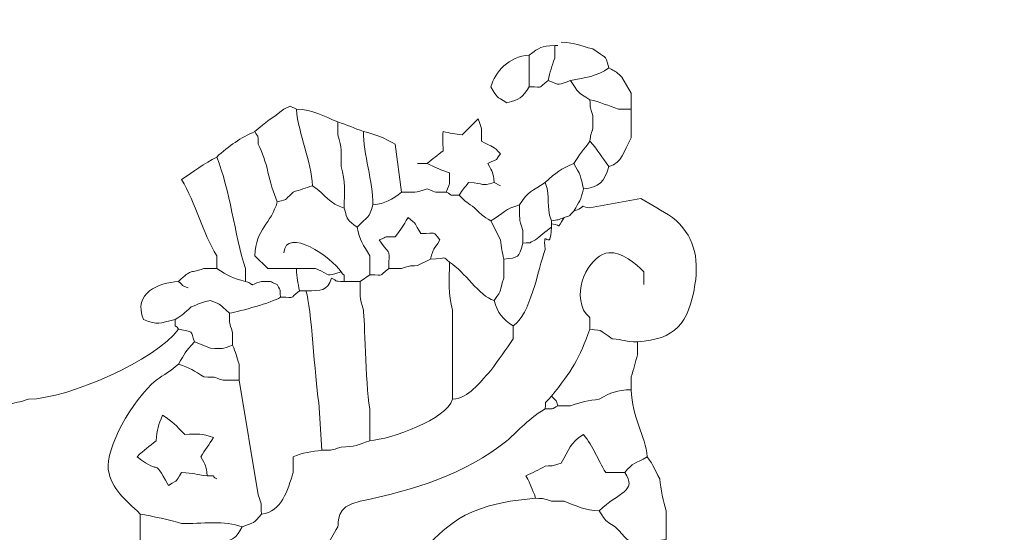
# Model space of a CAD drawing. Header units: millimetres. Extents: x -811 to 1340, y -192 to 870.
# Tile 146 of 256: x 568 to 583, y 189 to 197. Entities that reach past the tile are written whole.
import ezdxf

# ---------------------------------------------------------------- set-up
doc = ezdxf.new("R2010")
doc.units = ezdxf.units.MM
doc.header["$MEASUREMENT"] = 0
doc.layers.add('layer 1', color=7, linetype='Continuous')

msp = doc.modelspace()

# ---------------------------------------------------------------- linework, layer by layer
at = {"layer": 'layer 1', "color": 250, "lineweight": 9}
msp.add_open_spline([(606.8618, 178.1878), (606.8618, 178.1878), (606.8618, 163.0378), (606.8618, 163.0378), (606.8618, 163.0378), (606.8618, 163.0378), (586.8618, 163.0378), (586.8618, 163.0378), (586.8618, 163.0378), (586.8618, 163.0378), (586.8618, 166.0378), (586.8618, 166.0378), (586.8618, 166.0378), (586.8618, 166.0378), (566.8618, 166.0378), (566.8618, 166.0378), (566.8618, 166.0378), (566.8618, 166.0378), (566.8618, 163.0378), (566.8618, 163.0378), (566.8618, 163.0378), (566.8618, 163.0378), (546.8618, 163.0378), (546.8618, 163.0378), (546.8618, 163.0378), (546.8618, 163.0378), (546.8618, 178.1878), (546.8618, 178.1878), (546.8618, 178.1878), (546.8618, 178.1878), (549.8618, 178.1878), (549.8618, 178.1878), (549.8618, 178.1878), (549.8618, 178.1878), (549.8618, 197.8878), (549.8618, 197.8878), (549.8618, 197.8878), (549.8618, 197.8878), (546.8618, 197.8878), (546.8618, 197.8878), (546.8618, 197.8878), (546.8618, 197.8878), (546.8618, 213.0378), (546.8618, 213.0378), (546.8618, 213.0378), (546.8618, 213.0378), (566.8617, 213.0378), (566.8617, 213.0378), (566.8617, 213.0378), (566.8617, 207.5159), (571.3399, 203.0378), (576.8617, 203.0378), (576.8617, 203.0378), (582.3835, 203.0378), (586.8617, 207.5159), (586.8617, 213.0378), (586.8617, 213.0378), (586.8617, 213.0378), (606.8618, 213.0378), (606.8618, 213.0378), (606.8618, 213.0378), (606.8618, 213.0378), (606.8618, 197.8878), (606.8618, 197.8878), (606.8618, 197.8878), (606.8618, 197.8878), (603.8618, 197.8878), (603.8618, 197.8878), (603.8618, 197.8878), (603.8618, 197.8878), (603.8618, 178.1878), (603.8618, 178.1878), (603.8618, 178.1878), (603.8618, 178.1878), (606.8618, 178.1878), (606.8618, 178.1878)], degree=3, knots=[0, 0, 0, 0, 0.05, 0.05, 0.05, 0.05, 0.1, 0.1, 0.1, 0.1, 0.15, 0.15, 0.15, 0.15, 0.2, 0.2, 0.2, 0.2, 0.25, 0.25, 0.25, 0.25, 0.3, 0.3, 0.3, 0.3, 0.35, 0.35, 0.35, 0.35, 0.4, 0.4, 0.4, 0.4, 0.45, 0.45, 0.45, 0.45, 0.5, 0.5, 0.5, 0.5, 0.55, 0.55, 0.55, 0.55, 0.6, 0.6, 0.6, 0.6, 0.65, 0.65, 0.65, 0.65, 0.7, 0.7, 0.7, 0.7, 0.75, 0.75, 0.75, 0.75, 0.8, 0.8, 0.8, 0.8, 0.85, 0.85, 0.85, 0.85, 0.9, 0.9, 0.9, 0.9, 1, 1, 1, 1], dxfattribs=at)
at = {"layer": 'layer 1', "color": 114, "lineweight": 9}
for points, knots in [([(576.4453, 195.7274), (576.5993, 195.6948), (576.7312, 195.6339), (576.8774, 195.5834), (576.8774, 195.5834), (576.8774, 195.5834), (577.0693, 195.5834), (577.0693, 195.5834), (577.0693, 195.5834), (577.0693, 195.5834), (577.0693, 195.8233), (577.0693, 195.8233), (577.0693, 195.8233), (577.0693, 195.8233), (576.9299, 196.0659), (576.9299, 196.0659), (576.9299, 196.0659), (576.8128, 196.1759), (576.8443, 196.1404), (576.7334, 196.2073), (576.7334, 196.2073), (576.6669, 196.4334), (576.6908, 196.3352), (576.4933, 196.4953), (576.4933, 196.4953), (576.2825, 196.5353), (576.2489, 196.5863), (576.0133, 196.5915)], [0, 0, 0, 0, 0.125, 0.125, 0.125, 0.125, 0.25, 0.25, 0.25, 0.25, 0.375, 0.375, 0.375, 0.375, 0.5, 0.5, 0.5, 0.5, 0.625, 0.625, 0.625, 0.625, 0.75, 0.75, 0.75, 0.75, 1, 1, 1, 1]), ([(575.5332, 196.3994), (575.5332, 196.3994), (575.5332, 195.9193), (575.5332, 195.9193), (575.5332, 195.9193), (575.4238, 195.7542), (575.398, 195.7327), (575.1973, 195.6793), (575.1973, 195.6793), (575.0183, 195.7888), (575.0667, 195.7405), (574.9572, 195.9193), (574.9572, 195.9193), (575.023, 196.1481), (575.2228, 196.3756), (575.5332, 196.3994), (575.5332, 196.3994), (575.7005, 196.5222), (575.7039, 196.527), (575.9173, 196.5434), (575.9173, 196.5434), (575.9173, 196.5434), (575.9173, 196.3513), (575.9173, 196.3513), (575.9173, 196.3513), (575.8737, 196.2253), (575.847, 196.1515), (575.8212, 196.0154), (575.8212, 196.0154), (576.0229, 195.937), (575.9492, 195.9479), (576.1573, 196.0154), (576.1573, 196.0154), (576.2701, 195.831), (576.2609, 195.8401), (576.4453, 195.7274), (576.4453, 195.7274), (576.4577, 195.5694), (576.4444, 195.635), (576.4933, 195.4873), (576.4933, 195.4873), (576.4933, 195.4873), (576.4933, 195.2953), (576.4933, 195.2953), (576.4933, 195.2953), (576.4508, 195.1774), (576.4665, 195.213), (576.4453, 195.1033), (576.4453, 195.1033), (576.363, 194.9816), (576.2814, 194.8917), (576.2053, 194.7673), (576.2053, 194.7673), (576.0026, 194.6816), (575.9457, 194.6385), (575.7733, 194.4793), (575.7733, 194.4793), (575.5765, 194.3505), (575.5166, 194.347), (575.3892, 194.1432), (575.3892, 194.1432), (575.175, 194.0863), (575.1429, 194.0128), (574.9572, 193.9033), (574.9572, 193.9033), (574.8237, 193.9837), (574.8388, 193.9736), (574.7171, 194.0953), (574.7171, 194.0953), (574.6001, 194.1735), (574.5896, 194.1835), (574.4772, 194.2872)], [0, 0, 0, 0, 0.0526316, 0.0526316, 0.0526316, 0.0526316, 0.1052632, 0.1052632, 0.1052632, 0.1052632, 0.1578947, 0.1578947, 0.1578947, 0.1578947, 0.2105263, 0.2105263, 0.2105263, 0.2105263, 0.2631579, 0.2631579, 0.2631579, 0.2631579, 0.3157895, 0.3157895, 0.3157895, 0.3157895, 0.3684211, 0.3684211, 0.3684211, 0.3684211, 0.4210526, 0.4210526, 0.4210526, 0.4210526, 0.4736842, 0.4736842, 0.4736842, 0.4736842, 0.5263158, 0.5263158, 0.5263158, 0.5263158, 0.5789474, 0.5789474, 0.5789474, 0.5789474, 0.6315789, 0.6315789, 0.6315789, 0.6315789, 0.6842105, 0.6842105, 0.6842105, 0.6842105, 0.7368421, 0.7368421, 0.7368421, 0.7368421, 0.7894737, 0.7894737, 0.7894737, 0.7894737, 0.8421053, 0.8421053, 0.8421053, 0.8421053, 0.8947368, 0.8947368, 0.8947368, 0.8947368, 1, 1, 1, 1]), ([(571.837, 193.4231), (571.8783, 193.8237), (572.5658, 193.3514), (572.701, 193.1352), (572.701, 193.1352), (572.447, 193.0583), (572.5768, 193.079), (572.317, 193.1832), (572.317, 193.1832), (572.317, 193.1832), (572.029, 193.1832), (572.029, 193.1832), (572.029, 193.1832), (572.029, 193.1832), (571.597, 193.1832), (571.597, 193.1832), (571.597, 193.1832), (571.597, 193.1832), (571.4049, 193.3752), (571.4049, 193.3752), (571.4049, 193.3752), (571.4141, 193.7953), (571.6511, 193.8532), (571.741, 194.1913), (571.741, 194.1913), (571.9292, 194.2424), (571.8072, 194.1752), (571.981, 194.3353), (571.981, 194.3353), (572.0771, 194.3685), (572.1728, 194.398), (572.269, 194.4312), (572.269, 194.4312), (572.2609, 194.7995), (572.0587, 195.1966), (572.029, 195.5834), (572.029, 195.5834), (572.2764, 195.5779), (572.4375, 195.4778), (572.653, 195.3913), (572.653, 195.3913), (572.7899, 195.3439), (572.9032, 195.301), (573.037, 195.2473), (573.037, 195.2473), (573.2127, 195.2103), (573.3633, 195.1441), (573.5171, 195.0553), (573.5171, 195.0553), (573.5171, 195.0553), (573.6131, 194.3353), (573.6131, 194.3353), (573.6131, 194.3353), (573.8221, 194.3353), (573.8073, 194.3217), (573.9971, 194.3833), (573.9971, 194.3833), (574.1614, 194.3195), (574.0878, 194.3353), (574.2851, 194.3353), (574.2851, 194.3353), (574.3489, 194.4995), (574.3332, 194.4259), (574.3332, 194.6233), (574.3332, 194.6233), (574.2154, 194.6716), (574.11, 194.7021), (573.9971, 194.7673)], [0, 0, 0, 0, 0.0555556, 0.0555556, 0.0555556, 0.0555556, 0.1111111, 0.1111111, 0.1111111, 0.1111111, 0.1666667, 0.1666667, 0.1666667, 0.1666667, 0.2222222, 0.2222222, 0.2222222, 0.2222222, 0.2777778, 0.2777778, 0.2777778, 0.2777778, 0.3333333, 0.3333333, 0.3333333, 0.3333333, 0.3888889, 0.3888889, 0.3888889, 0.3888889, 0.4444444, 0.4444444, 0.4444444, 0.4444444, 0.5, 0.5, 0.5, 0.5, 0.5555556, 0.5555556, 0.5555556, 0.5555556, 0.6111111, 0.6111111, 0.6111111, 0.6111111, 0.6666667, 0.6666667, 0.6666667, 0.6666667, 0.7222222, 0.7222222, 0.7222222, 0.7222222, 0.7777778, 0.7777778, 0.7777778, 0.7777778, 0.8333333, 0.8333333, 0.8333333, 0.8333333, 0.8888889, 0.8888889, 0.8888889, 0.8888889, 1, 1, 1, 1]), ([(576.3493, 194.3833), (576.5864, 194.4066), (576.6687, 194.4946), (576.7334, 194.7193), (576.7334, 194.7193), (576.947, 194.7858), (576.94, 194.9355), (577.0693, 195.1513), (577.0693, 195.1513), (577.0693, 195.1513), (577.0693, 195.5834), (577.0693, 195.5834)], [0, 0, 0, 0, 0.25, 0.25, 0.25, 0.25, 0.5, 0.5, 0.5, 0.5, 1, 1, 1, 1]), ([(572.653, 195.3913), (572.653, 195.3913), (572.653, 195.1993), (572.653, 195.1993), (572.653, 195.1993), (572.7201, 194.9924), (572.701, 194.9457), (572.701, 194.7193), (572.701, 194.7193), (572.7735, 194.4956), (572.749, 194.3432), (572.749, 194.0953), (572.749, 194.0953), (572.5251, 194.1597), (572.4752, 194.2919), (572.269, 194.4312)], [0, 0, 0, 0, 0.2, 0.2, 0.2, 0.2, 0.4, 0.4, 0.4, 0.4, 0.6, 0.6, 0.6, 0.6, 1, 1, 1, 1]), ([(575.1012, 194.4312), (575.1012, 194.4312), (575.0052, 194.4793), (575.0052, 194.4793), (575.0052, 194.4793), (574.988, 194.6532), (574.9866, 194.6165), (574.9092, 194.7673), (574.9092, 194.7673), (575.1178, 194.8665), (574.9848, 194.7716), (575.1012, 194.9113), (575.1012, 194.9113), (574.9879, 195.0473), (574.994, 194.999), (574.8132, 195.1033), (574.8132, 195.1033), (574.8132, 195.3061), (574.8335, 195.2631), (574.7652, 195.4394), (574.7652, 195.4394), (574.7652, 195.4394), (574.5252, 195.1993), (574.5252, 195.1993), (574.5252, 195.1993), (574.4112, 195.2081), (574.3438, 195.2271), (574.2371, 195.2473), (574.2371, 195.2473), (574.2313, 195.1555), (574.2341, 195.0952), (574.2371, 194.9592), (574.2371, 194.9592), (574.1482, 194.8875), (574.0859, 194.8392), (573.9971, 194.7673), (573.9971, 194.7673), (573.9971, 194.7673), (573.8531, 194.7673), (573.8531, 194.7673)], [0, 0, 0, 0, 0.0909091, 0.0909091, 0.0909091, 0.0909091, 0.1818182, 0.1818182, 0.1818182, 0.1818182, 0.2727273, 0.2727273, 0.2727273, 0.2727273, 0.3636364, 0.3636364, 0.3636364, 0.3636364, 0.4545455, 0.4545455, 0.4545455, 0.4545455, 0.5454545, 0.5454545, 0.5454545, 0.5454545, 0.6363636, 0.6363636, 0.6363636, 0.6363636, 0.7272727, 0.7272727, 0.7272727, 0.7272727, 0.8181818, 0.8181818, 0.8181818, 0.8181818, 1, 1, 1, 1]), ([(570.8289, 193.1832), (570.9956, 193.0833), (571.0663, 193.0322), (571.2609, 192.9912), (571.2609, 192.9912), (571.439, 192.9345), (571.2694, 192.9144), (571.5009, 192.9912), (571.5009, 192.9912), (571.6938, 192.9912), (571.5959, 192.9995), (571.741, 192.9431), (571.741, 192.9431), (571.8007, 192.8044), (571.7752, 192.9257), (571.7889, 192.7511), (571.7889, 192.7511), (571.6445, 192.6678), (571.1947, 192.544), (571.0209, 192.5111), (571.0209, 192.5111), (571.025, 192.3223), (571.0139, 192.3926), (571.0689, 192.2231), (571.0689, 192.2231), (571.0689, 192.2231), (571.0689, 192.0311), (571.0689, 192.0311), (571.0689, 192.0311), (570.8927, 191.9627), (570.9356, 191.9831), (570.7329, 191.9831), (570.7329, 191.9831), (570.7329, 191.9831), (570.4929, 192.0791), (570.4929, 192.0791), (570.4929, 192.0791), (570.437, 192.2583), (570.4873, 192.2217), (570.2528, 192.2711), (570.2528, 192.2711), (570.1909, 192.3706), (570.2048, 192.2541), (570.2048, 192.4151), (570.2048, 192.4151), (569.9564, 192.363), (569.9512, 192.3273), (569.7248, 192.4151), (569.7248, 192.4151), (569.5674, 192.8206), (569.947, 192.9676), (570.2528, 192.9912), (570.2528, 192.9912), (570.4706, 193.1874), (570.3852, 193.1016), (570.6369, 193.1832), (570.6369, 193.1832), (570.6369, 193.1832), (570.8289, 193.1832), (570.8289, 193.1832), (570.8289, 193.1832), (570.8289, 193.1832), (570.8289, 193.3752), (570.8289, 193.3752), (570.8289, 193.3752), (570.618, 193.7273), (570.51, 194.1649), (570.3009, 194.5272), (570.3009, 194.5272), (570.4789, 194.6437), (570.6433, 194.764), (570.8289, 194.8633), (570.8289, 194.8633), (571.0112, 195.0316), (571.191, 195.1568), (571.4049, 195.2473), (571.4049, 195.2473), (571.4494, 195.1438), (571.453, 195.2342), (571.453, 195.0553), (571.453, 195.0553), (571.5939, 194.8111), (571.6091, 194.4747), (571.741, 194.1913)], [0, 0, 0, 0, 0.0454545, 0.0454545, 0.0454545, 0.0454545, 0.0909091, 0.0909091, 0.0909091, 0.0909091, 0.1363636, 0.1363636, 0.1363636, 0.1363636, 0.1818182, 0.1818182, 0.1818182, 0.1818182, 0.2272727, 0.2272727, 0.2272727, 0.2272727, 0.2727273, 0.2727273, 0.2727273, 0.2727273, 0.3181818, 0.3181818, 0.3181818, 0.3181818, 0.3636364, 0.3636364, 0.3636364, 0.3636364, 0.4090909, 0.4090909, 0.4090909, 0.4090909, 0.4545455, 0.4545455, 0.4545455, 0.4545455, 0.5, 0.5, 0.5, 0.5, 0.5454545, 0.5454545, 0.5454545, 0.5454545, 0.5909091, 0.5909091, 0.5909091, 0.5909091, 0.6363636, 0.6363636, 0.6363636, 0.6363636, 0.6818182, 0.6818182, 0.6818182, 0.6818182, 0.7272727, 0.7272727, 0.7272727, 0.7272727, 0.7727273, 0.7727273, 0.7727273, 0.7727273, 0.8181818, 0.8181818, 0.8181818, 0.8181818, 0.8636364, 0.8636364, 0.8636364, 0.8636364, 0.9090909, 0.9090909, 0.9090909, 0.9090909, 1, 1, 1, 1]), ([(573.037, 195.2473), (573.037, 194.9135), (573.181, 194.4921), (573.181, 194.1432), (573.181, 194.1432), (573.3703, 194.1619), (573.4638, 194.2256), (573.6131, 194.3353)], [0, 0, 0, 0, 0.3333333, 0.3333333, 0.3333333, 0.3333333, 1, 1, 1, 1]), ([(570.8289, 194.8633), (571.0293, 194.3746), (571.0954, 193.6934), (571.2609, 193.1832), (571.2609, 193.1832), (571.2609, 193.1832), (571.2609, 192.9912), (571.2609, 192.9912)], [0, 0, 0, 0, 0.3333333, 0.3333333, 0.3333333, 0.3333333, 1, 1, 1, 1]), ([(576.2053, 194.7673), (576.3012, 194.6011), (576.3129, 194.5761), (576.3493, 194.3833), (576.3493, 194.3833), (576.3124, 194.2081), (576.2865, 194.1991), (576.2053, 194.0473), (576.2053, 194.0473), (576.1118, 193.9539), (576.1567, 193.9872), (576.0613, 193.9512), (576.0613, 193.9512), (575.9673, 193.9171), (575.9682, 193.9186), (575.8693, 193.9033), (575.8693, 193.9033), (575.8693, 193.9033), (575.8693, 193.8552), (575.8693, 193.8552), (575.8693, 193.8552), (575.8693, 193.8552), (575.8693, 193.8072), (575.8693, 193.8072), (575.8693, 193.8072), (575.7821, 193.747), (575.6866, 193.6654), (575.6293, 193.6152), (575.6293, 193.6152), (575.4905, 193.5555), (575.6118, 193.5809), (575.4372, 193.5672), (575.4372, 193.5672), (575.4372, 193.5672), (575.4372, 193.7592), (575.4372, 193.7592), (575.4372, 193.7592), (575.3757, 193.949), (575.3892, 193.9341), (575.3892, 194.1432)], [0, 0, 0, 0, 0.0909091, 0.0909091, 0.0909091, 0.0909091, 0.1818182, 0.1818182, 0.1818182, 0.1818182, 0.2727273, 0.2727273, 0.2727273, 0.2727273, 0.3636364, 0.3636364, 0.3636364, 0.3636364, 0.4545455, 0.4545455, 0.4545455, 0.4545455, 0.5454545, 0.5454545, 0.5454545, 0.5454545, 0.6363636, 0.6363636, 0.6363636, 0.6363636, 0.7272727, 0.7272727, 0.7272727, 0.7272727, 0.8181818, 0.8181818, 0.8181818, 0.8181818, 1, 1, 1, 1]), ([(574.2851, 194.3353), (574.3958, 194.282), (574.3059, 194.2872), (574.4772, 194.2872), (574.4772, 194.2872), (574.5343, 194.3765), (574.554, 194.3943), (574.6212, 194.4793), (574.6212, 194.4793), (574.8864, 194.4735), (574.7877, 194.4115), (575.0052, 194.4793)], [0, 0, 0, 0, 0.25, 0.25, 0.25, 0.25, 0.5, 0.5, 0.5, 0.5, 1, 1, 1, 1]), ([(577.2614, 192.9431), (577.2614, 192.9431), (577.2614, 193.1352), (577.2614, 193.1352), (577.2614, 193.1352), (577.1339, 193.2625), (576.932, 193.4371), (576.7334, 193.4231), (576.7334, 193.4231), (576.484, 193.4058), (576.1862, 192.9418), (576.3493, 192.5592), (576.3493, 192.5592), (576.4808, 192.3745), (576.4397, 192.529), (576.4453, 192.2711), (576.4453, 192.2711), (576.6724, 192.2487), (576.5863, 192.2546), (576.7813, 192.1271), (576.7813, 192.1271), (576.9583, 192.1135), (576.9756, 192.0832), (577.1654, 192.0791), (577.1654, 192.0791), (577.7284, 192.1223), (577.9351, 192.3463), (578.0294, 192.9431), (578.0294, 192.9431), (578.0944, 193.354), (578.0094, 193.6945), (577.6934, 193.9512), (577.6934, 193.9512), (577.5233, 194.0625), (577.3818, 194.1383), (577.2133, 194.2393), (577.2133, 194.2393), (577.2133, 194.2393), (576.4428, 194.0997), (576.4428, 194.0997), (576.4428, 194.0997), (576.2348, 194.1247), (576.4619, 194.1526), (576.2053, 194.0473)], [0, 0, 0, 0, 0.0833333, 0.0833333, 0.0833333, 0.0833333, 0.1666667, 0.1666667, 0.1666667, 0.1666667, 0.25, 0.25, 0.25, 0.25, 0.3333333, 0.3333333, 0.3333333, 0.3333333, 0.4166667, 0.4166667, 0.4166667, 0.4166667, 0.5, 0.5, 0.5, 0.5, 0.5833333, 0.5833333, 0.5833333, 0.5833333, 0.6666667, 0.6666667, 0.6666667, 0.6666667, 0.75, 0.75, 0.75, 0.75, 0.8333333, 0.8333333, 0.8333333, 0.8333333, 1, 1, 1, 1]), ([(572.749, 194.0953), (572.7999, 193.9035), (572.7949, 193.9175), (572.941, 193.8072), (572.941, 193.8072), (573.1097, 193.9759), (573.1201, 193.9315), (573.181, 194.1432)], [0, 0, 0, 0, 0.3333333, 0.3333333, 0.3333333, 0.3333333, 1, 1, 1, 1]), ([(573.4211, 193.1832), (573.4211, 193.1832), (573.6131, 193.1832), (573.6131, 193.1832), (573.6131, 193.1832), (573.754, 193.2298), (573.7014, 193.2195), (573.8531, 193.2312), (573.8531, 193.2312), (573.8531, 193.2312), (574.0451, 193.3272), (574.0451, 193.3272), (574.0451, 193.3272), (574.0974, 193.5093), (574.0915, 193.4497), (574.1891, 193.6152), (574.1891, 193.6152), (574.0678, 193.7564), (574.1528, 193.7112), (573.9011, 193.7112), (573.9011, 193.7112), (573.8016, 193.8772), (573.8472, 193.8442), (573.7091, 193.9512), (573.7091, 193.9512), (573.6327, 193.8237), (573.615, 193.7872), (573.5171, 193.6632), (573.5171, 193.6632), (573.3242, 193.6632), (573.4221, 193.6716), (573.2771, 193.6152), (573.2771, 193.6152), (573.4537, 193.3394), (573.4211, 193.5441), (573.4211, 193.1832), (573.4211, 193.1832), (573.2364, 193.0516), (573.391, 193.0927), (573.1331, 193.0872), (573.1331, 193.0872), (573.1331, 193.0872), (573.1331, 193.3752), (573.1331, 193.3752), (573.1331, 193.3752), (573.0332, 193.5418), (572.9821, 193.6125), (572.941, 193.8072)], [0, 0, 0, 0, 0.0769231, 0.0769231, 0.0769231, 0.0769231, 0.1538462, 0.1538462, 0.1538462, 0.1538462, 0.2307692, 0.2307692, 0.2307692, 0.2307692, 0.3076923, 0.3076923, 0.3076923, 0.3076923, 0.3846154, 0.3846154, 0.3846154, 0.3846154, 0.4615385, 0.4615385, 0.4615385, 0.4615385, 0.5384615, 0.5384615, 0.5384615, 0.5384615, 0.6153846, 0.6153846, 0.6153846, 0.6153846, 0.6923077, 0.6923077, 0.6923077, 0.6923077, 0.7692308, 0.7692308, 0.7692308, 0.7692308, 0.8461538, 0.8461538, 0.8461538, 0.8461538, 1, 1, 1, 1]), ([(575.4372, 193.5672), (575.372, 193.3405), (575.3802, 193.3499), (575.1492, 193.3272), (575.1492, 193.3272), (575.129, 193.4339), (575.11, 193.5012), (575.1012, 193.6152), (575.1012, 193.6152), (575.1012, 193.6152), (574.9572, 193.9033), (574.9572, 193.9033)], [0, 0, 0, 0, 0.25, 0.25, 0.25, 0.25, 0.5, 0.5, 0.5, 0.5, 1, 1, 1, 1]), ([(574.0451, 193.3272), (574.3342, 193.3335), (574.2083, 193.386), (574.3332, 193.2792), (574.3332, 193.2792), (574.5685, 193.1352), (574.7735, 192.7753), (575.0052, 192.7032), (575.0052, 192.7032), (575.0607, 192.5103), (575.1342, 192.4245), (575.2932, 192.3191), (575.2932, 192.3191), (575.5495, 192.489), (575.6653, 193.1592), (575.7733, 193.4712), (575.7733, 193.4712), (575.7352, 193.8513), (575.8542, 193.3821), (575.8693, 193.8072)], [0, 0, 0, 0, 0.1666667, 0.1666667, 0.1666667, 0.1666667, 0.3333333, 0.3333333, 0.3333333, 0.3333333, 0.5, 0.5, 0.5, 0.5, 0.6666667, 0.6666667, 0.6666667, 0.6666667, 1, 1, 1, 1]), ([(575.0052, 192.7032), (575.1417, 192.8948), (575.0782, 192.8201), (575.1492, 193.0392), (575.1492, 193.0392), (575.1492, 193.0392), (575.1492, 193.3272), (575.1492, 193.3272)], [0, 0, 0, 0, 0.3333333, 0.3333333, 0.3333333, 0.3333333, 1, 1, 1, 1]), ([(572.701, 193.1352), (572.763, 193.0356), (572.749, 193.1521), (572.749, 192.9912), (572.749, 192.9912), (572.5701, 192.9912), (572.6606, 192.9946), (572.557, 193.0392), (572.557, 193.0392), (572.4933, 192.8397), (572.4049, 192.8522), (572.173, 192.8472), (572.173, 192.8472), (572.173, 192.8472), (572.0769, 192.8472), (572.0769, 192.8472), (572.0769, 192.8472), (572.0514, 192.9823), (572.0322, 193.0336), (572.029, 193.1832)], [0, 0, 0, 0, 0.1666667, 0.1666667, 0.1666667, 0.1666667, 0.3333333, 0.3333333, 0.3333333, 0.3333333, 0.5, 0.5, 0.5, 0.5, 0.6666667, 0.6666667, 0.6666667, 0.6666667, 1, 1, 1, 1]), ([(575.2932, 192.3191), (575.2932, 192.3191), (575.2932, 192.1271), (575.2932, 192.1271), (575.2932, 192.1271), (575.1854, 191.9622), (575.0673, 191.81), (574.9572, 191.647), (574.9572, 191.647), (574.7588, 191.4487), (574.6411, 191.2407), (574.3812, 191.215), (574.3812, 191.215), (574.3812, 191.215), (574.3812, 192.5592), (574.3812, 192.5592), (574.3812, 192.5592), (574.3059, 192.791), (574.3332, 193.0182), (574.3332, 193.2792)], [0, 0, 0, 0, 0.1666667, 0.1666667, 0.1666667, 0.1666667, 0.3333333, 0.3333333, 0.3333333, 0.3333333, 0.5, 0.5, 0.5, 0.5, 0.6666667, 0.6666667, 0.6666667, 0.6666667, 1, 1, 1, 1]), ([(572.749, 192.9912), (572.749, 192.9912), (572.9891, 192.9912), (572.9891, 192.9912), (572.9891, 192.9912), (572.9891, 192.9912), (573.1331, 193.0872), (573.1331, 193.0872)], [0, 0, 0, 0, 0.3333333, 0.3333333, 0.3333333, 0.3333333, 1, 1, 1, 1]), ([(570.4929, 192.0791), (570.3487, 191.9229), (570.3517, 191.9082), (570.2528, 191.7431), (570.2528, 191.7431), (570.4207, 191.6984), (570.4897, 191.6392), (570.6369, 191.5511), (570.6369, 191.5511), (570.8256, 191.547), (570.7554, 191.558), (570.9249, 191.503), (570.9249, 191.503), (570.9249, 191.503), (571.1649, 191.503), (571.1649, 191.503), (571.1649, 191.503), (571.1649, 191.503), (571.453, 189.775), (571.453, 189.775), (571.453, 189.775), (571.5079, 189.6054), (571.4968, 189.6757), (571.5009, 189.487), (571.5009, 189.487), (571.8144, 189.5178), (571.8916, 189.8525), (571.981, 190.1109), (571.981, 190.1109), (571.981, 190.1109), (571.981, 190.351), (571.981, 190.351), (571.981, 190.351), (572.1182, 190.4042), (572.2576, 190.435), (572.413, 190.447), (572.413, 190.447), (572.6018, 190.4511), (572.5315, 190.44), (572.701, 190.495), (572.701, 190.495), (572.9126, 190.4996), (572.9491, 190.5274), (573.1331, 190.591), (573.1331, 190.591), (573.1331, 190.591), (573.1331, 191.071), (573.1331, 191.071), (573.1331, 191.071), (573.0666, 191.4915), (573.0578, 192.4274), (573.037, 192.5592), (573.037, 192.5592), (572.9725, 192.7583), (572.9891, 192.773), (572.9891, 192.9912)], [0, 0, 0, 0, 0.0666667, 0.0666667, 0.0666667, 0.0666667, 0.1333333, 0.1333333, 0.1333333, 0.1333333, 0.2, 0.2, 0.2, 0.2, 0.2666667, 0.2666667, 0.2666667, 0.2666667, 0.3333333, 0.3333333, 0.3333333, 0.3333333, 0.4, 0.4, 0.4, 0.4, 0.4666667, 0.4666667, 0.4666667, 0.4666667, 0.5333333, 0.5333333, 0.5333333, 0.5333333, 0.6, 0.6, 0.6, 0.6, 0.6666667, 0.6666667, 0.6666667, 0.6666667, 0.7333333, 0.7333333, 0.7333333, 0.7333333, 0.8, 0.8, 0.8, 0.8, 0.8666667, 0.8666667, 0.8666667, 0.8666667, 1, 1, 1, 1]), ([(572.413, 190.447), (572.413, 190.447), (572.365, 191.1671), (572.365, 191.1671), (572.365, 191.1671), (572.3003, 191.5764), (572.2587, 192.5828), (572.173, 192.8472)], [0, 0, 0, 0, 0.3333333, 0.3333333, 0.3333333, 0.3333333, 1, 1, 1, 1]), ([(570.2048, 192.4151), (570.3219, 192.4933), (570.3323, 192.5035), (570.4449, 192.6071), (570.4449, 192.6071), (570.576, 192.6597), (570.5895, 192.6729), (570.7329, 192.7032), (570.7329, 192.7032), (570.9261, 192.6215), (570.8534, 192.6658), (571.0209, 192.5111)], [0, 0, 0, 0, 0.25, 0.25, 0.25, 0.25, 0.5, 0.5, 0.5, 0.5, 1, 1, 1, 1]), ([(560.9882, 189.2949), (561.4656, 189.9278), (562.1097, 189.3734), (562.1837, 189.1004), (562.1837, 189.1004), (562.1837, 189.1004), (562.1882, 188.5268), (562.1882, 188.5268), (562.1882, 188.5268), (562.1339, 188.3699), (562.1058, 188.3201), (562.0922, 188.1428), (562.0922, 188.1428), (562.0922, 188.1428), (562.0922, 188.0948), (562.0922, 188.0948), (562.0922, 188.0948), (562.0922, 188.0948), (562.0442, 187.9988), (562.0442, 187.9988), (562.0442, 187.9988), (561.8176, 187.9336), (561.711, 187.7266), (561.4644, 187.6703), (561.4644, 187.6703), (561.2578, 187.623), (560.8382, 187.6339), (560.6565, 187.7673), (560.6565, 187.7673), (560.2223, 188.0862), (560.0415, 188.6288), (560.1241, 189.1509), (560.1241, 189.1509), (560.2622, 190.0244), (561.0122, 190.7929), (561.9482, 190.495), (561.9482, 190.495), (562.15, 190.4308), (562.8702, 189.9778), (562.9968, 189.5311), (562.9968, 189.5311), (563.0203, 189.3275), (563.0581, 189.17), (563.1963, 189.0549), (563.1963, 189.0549), (563.3902, 189.1107), (563.8515, 189.573), (564.3964, 189.487), (564.3964, 189.487), (564.7914, 189.4245), (565.4958, 189.1331), (565.6925, 188.7188), (565.6925, 188.7188), (565.7227, 188.5755), (565.7359, 188.562), (565.7885, 188.4308), (565.7885, 188.4308), (566.2517, 188.4664), (566.6245, 188.7945), (566.7006, 189.2469), (566.7006, 189.2469), (566.7344, 189.4481), (566.6672, 189.6322), (566.6525, 189.8229), (566.6525, 189.8229), (566.9807, 190.0819), (567.5039, 190.2678), (567.6126, 190.831), (567.6126, 190.831), (567.6126, 191.0283), (567.5969, 190.9548), (567.6606, 191.119), (567.6606, 191.119), (567.8008, 191.1734), (567.853, 191.1685), (567.9967, 191.215), (567.9967, 191.215), (568.6029, 191.2282), (569.9078, 191.7997), (570.2528, 192.2711)], [0, 0, 0, 0, 0.047619, 0.047619, 0.047619, 0.047619, 0.0952381, 0.0952381, 0.0952381, 0.0952381, 0.1428571, 0.1428571, 0.1428571, 0.1428571, 0.1904762, 0.1904762, 0.1904762, 0.1904762, 0.2380952, 0.2380952, 0.2380952, 0.2380952, 0.2857143, 0.2857143, 0.2857143, 0.2857143, 0.3333333, 0.3333333, 0.3333333, 0.3333333, 0.3809524, 0.3809524, 0.3809524, 0.3809524, 0.4285714, 0.4285714, 0.4285714, 0.4285714, 0.4761905, 0.4761905, 0.4761905, 0.4761905, 0.5238095, 0.5238095, 0.5238095, 0.5238095, 0.5714286, 0.5714286, 0.5714286, 0.5714286, 0.6190476, 0.6190476, 0.6190476, 0.6190476, 0.6666667, 0.6666667, 0.6666667, 0.6666667, 0.7142857, 0.7142857, 0.7142857, 0.7142857, 0.7619048, 0.7619048, 0.7619048, 0.7619048, 0.8095238, 0.8095238, 0.8095238, 0.8095238, 0.8571429, 0.8571429, 0.8571429, 0.8571429, 0.9047619, 0.9047619, 0.9047619, 0.9047619, 1, 1, 1, 1]), ([(577.1654, 192.0791), (577.1654, 192.0791), (577.1654, 191.8871), (577.1654, 191.8871), (577.1654, 191.8871), (577.1266, 191.7676), (577.1081, 191.6705), (577.0693, 191.5511), (577.0693, 191.5511), (577.0693, 191.5511), (577.0693, 191.359), (577.0693, 191.359), (577.0693, 191.359), (576.8456, 191.3542), (576.7704, 191.3195), (576.5893, 191.215), (576.5893, 191.215), (576.4311, 191.2029), (576.2999, 191.1652), (576.1573, 191.119), (576.1573, 191.119), (576.1573, 191.119), (575.9652, 191.119), (575.9652, 191.119), (575.9652, 191.119), (575.9293, 191.2144), (575.9627, 191.1696), (575.8693, 191.263), (575.8693, 191.263), (576.1698, 191.6336), (576.2956, 191.8386), (576.4453, 192.2711)], [0, 0, 0, 0, 0.1111111, 0.1111111, 0.1111111, 0.1111111, 0.2222222, 0.2222222, 0.2222222, 0.2222222, 0.3333333, 0.3333333, 0.3333333, 0.3333333, 0.4444444, 0.4444444, 0.4444444, 0.4444444, 0.5555556, 0.5555556, 0.5555556, 0.5555556, 0.6666667, 0.6666667, 0.6666667, 0.6666667, 0.7777778, 0.7777778, 0.7777778, 0.7777778, 1, 1, 1, 1]), ([(571.1649, 191.503), (571.1649, 191.503), (571.1649, 191.7431), (571.1649, 191.7431), (571.1649, 191.7431), (571.1273, 191.859), (571.1152, 191.9182), (571.0689, 192.0311)], [0, 0, 0, 0, 0.3333333, 0.3333333, 0.3333333, 0.3333333, 1, 1, 1, 1]), ([(571.5009, 189.487), (571.3818, 189.3332), (571.4058, 189.3722), (571.2129, 189.2949), (571.2129, 189.2949), (570.9582, 189.3937), (570.591, 189.3429), (570.3009, 189.3429), (570.3009, 189.3429), (570.1343, 189.397), (569.8547, 189.4533), (569.6768, 189.487), (569.6768, 189.487), (569.4486, 189.7152), (569.245, 189.8513), (569.1967, 190.159), (569.1967, 190.159), (569.1496, 190.4597), (569.5531, 191.2075), (569.9168, 191.503), (569.9168, 191.503), (570.0422, 191.5851), (570.1315, 191.6447), (570.2528, 191.7431)], [0, 0, 0, 0, 0.1428571, 0.1428571, 0.1428571, 0.1428571, 0.2857143, 0.2857143, 0.2857143, 0.2857143, 0.4285714, 0.4285714, 0.4285714, 0.4285714, 0.5714286, 0.5714286, 0.5714286, 0.5714286, 0.7142857, 0.7142857, 0.7142857, 0.7142857, 1, 1, 1, 1]), ([(571.7889, 185.7427), (571.704, 185.8098), (571.6862, 185.8295), (571.597, 185.8867), (571.597, 185.8867), (571.708, 186.0681), (571.8227, 186.1604), (571.981, 186.3187), (571.981, 186.3187), (571.981, 186.541), (571.9528, 186.6506), (572.029, 186.8467), (572.029, 186.8467), (572.6916, 186.5665), (572.183, 186.4271), (573.181, 186.7507), (573.181, 186.7507), (573.181, 186.7507), (573.181, 186.5587), (573.181, 186.5587), (573.181, 186.5587), (573.0134, 186.352), (572.8815, 186.2763), (573.037, 186.1267), (573.037, 186.1267), (573.1243, 185.8234), (573.1973, 186.0165), (573.229, 185.6946), (573.229, 185.6946), (573.229, 185.6946), (572.893, 185.6946), (572.893, 185.6946), (572.893, 185.6946), (572.7771, 185.7322), (572.7179, 185.7444), (572.605, 185.7906), (572.605, 185.7906), (572.4802, 185.5822), (572.4582, 185.3802), (572.317, 185.2626), (572.317, 185.2626), (572.1871, 185.4449), (572.2177, 185.4952), (572.125, 185.6946), (572.125, 185.6946), (571.947, 185.7523), (571.9876, 185.7427), (571.7889, 185.7427), (571.7889, 185.7427), (571.6605, 185.5535), (570.9969, 185.3644), (570.7329, 185.3586), (570.7329, 185.3586), (570.7766, 185.59), (570.8896, 185.7591), (570.9249, 185.9826), (570.9249, 185.9826), (570.9249, 185.9826), (570.9729, 186.9427), (570.9729, 186.9427), (570.9729, 186.9427), (571.1334, 187.0174), (571.3261, 187.0979), (571.5009, 187.1348), (571.5009, 187.1348), (571.5496, 187.3176), (571.7785, 187.6771), (571.885, 187.8548), (571.885, 187.8548), (571.885, 188.1678), (571.7878, 188.3938), (572.0769, 188.4789), (572.0769, 188.4789), (572.0769, 188.4789), (572.317, 188.4789), (572.317, 188.4789), (572.317, 188.4789), (572.6158, 188.5757), (573.5222, 188.8411), (573.8051, 188.8628), (573.8051, 188.8628), (574.1575, 189.0785), (574.3192, 189.5325), (575.2452, 189.6789), (575.2452, 189.6789), (575.2452, 189.6789), (575.6293, 189.7269), (575.6293, 189.7269), (575.6293, 189.7269), (575.7873, 189.7145), (575.7216, 189.7279), (575.8693, 189.6789), (575.8693, 189.6789), (575.8693, 189.6789), (576.0613, 189.6789), (576.0613, 189.6789), (576.0613, 189.6789), (576.2579, 189.6108), (576.3644, 189.5398), (576.5893, 189.5349), (576.5893, 189.5349), (576.7041, 189.3514), (576.6551, 189.4126), (576.8293, 189.2949), (576.8293, 189.2949), (576.9996, 189.1247), (576.9964, 189.0692), (577.2133, 189.0069), (577.2133, 189.0069), (577.4716, 189.0323), (577.3391, 189.0774), (577.5974, 189.1029), (577.5974, 189.1029), (577.5974, 189.1029), (577.5974, 189.5349), (577.5974, 189.5349), (577.5974, 189.5349), (577.5531, 189.6716), (577.5129, 189.8648), (577.5013, 190.015), (577.5013, 190.015), (577.4123, 190.1691), (577.4191, 190.2016), (577.3094, 190.351), (577.3094, 190.351), (577.2848, 190.6707), (577.0786, 190.9327), (577.0693, 191.359)], [0, 0, 0, 0, 0.030303, 0.030303, 0.030303, 0.030303, 0.0606061, 0.0606061, 0.0606061, 0.0606061, 0.0909091, 0.0909091, 0.0909091, 0.0909091, 0.1212121, 0.1212121, 0.1212121, 0.1212121, 0.1515152, 0.1515152, 0.1515152, 0.1515152, 0.1818182, 0.1818182, 0.1818182, 0.1818182, 0.2121212, 0.2121212, 0.2121212, 0.2121212, 0.2424242, 0.2424242, 0.2424242, 0.2424242, 0.2727273, 0.2727273, 0.2727273, 0.2727273, 0.3030303, 0.3030303, 0.3030303, 0.3030303, 0.3333333, 0.3333333, 0.3333333, 0.3333333, 0.3636364, 0.3636364, 0.3636364, 0.3636364, 0.3939394, 0.3939394, 0.3939394, 0.3939394, 0.4242424, 0.4242424, 0.4242424, 0.4242424, 0.4545455, 0.4545455, 0.4545455, 0.4545455, 0.4848485, 0.4848485, 0.4848485, 0.4848485, 0.5151515, 0.5151515, 0.5151515, 0.5151515, 0.5454545, 0.5454545, 0.5454545, 0.5454545, 0.5757576, 0.5757576, 0.5757576, 0.5757576, 0.6060606, 0.6060606, 0.6060606, 0.6060606, 0.6363636, 0.6363636, 0.6363636, 0.6363636, 0.6666667, 0.6666667, 0.6666667, 0.6666667, 0.6969697, 0.6969697, 0.6969697, 0.6969697, 0.7272727, 0.7272727, 0.7272727, 0.7272727, 0.7575758, 0.7575758, 0.7575758, 0.7575758, 0.7878788, 0.7878788, 0.7878788, 0.7878788, 0.8181818, 0.8181818, 0.8181818, 0.8181818, 0.8484848, 0.8484848, 0.8484848, 0.8484848, 0.8787879, 0.8787879, 0.8787879, 0.8787879, 0.9090909, 0.9090909, 0.9090909, 0.9090909, 0.9393939, 0.9393939, 0.9393939, 0.9393939, 1, 1, 1, 1]), ([(572.0769, 188.4789), (572.1394, 188.6912), (572.0797, 188.5881), (572.269, 188.7188), (572.269, 188.7188), (572.4754, 188.9425), (572.5116, 189.0588), (572.653, 189.2949), (572.653, 189.2949), (572.6734, 189.3588), (572.5997, 189.598), (572.9891, 189.6789), (572.9891, 189.6789), (573.7838, 189.8441), (574.5691, 190.0807), (575.1973, 190.591), (575.1973, 190.591), (575.3289, 190.6979), (575.4838, 190.8939), (575.7733, 191.071), (575.7733, 191.071), (575.8009, 191.2477), (575.7221, 191.0886), (575.8693, 191.263)], [0, 0, 0, 0, 0.1428571, 0.1428571, 0.1428571, 0.1428571, 0.2857143, 0.2857143, 0.2857143, 0.2857143, 0.4285714, 0.4285714, 0.4285714, 0.4285714, 0.5714286, 0.5714286, 0.5714286, 0.5714286, 0.7142857, 0.7142857, 0.7142857, 0.7142857, 1, 1, 1, 1]), ([(570.6848, 190.0629), (570.6677, 190.2369), (570.6663, 190.2002), (570.5889, 190.351), (570.5889, 190.351), (570.6542, 190.4578), (570.7154, 190.5321), (570.7809, 190.639), (570.7809, 190.639), (570.5918, 190.7124), (570.5616, 190.687), (570.3488, 190.687), (570.3488, 190.687), (570.2079, 190.8279), (570.1745, 190.876), (570.0128, 190.975), (570.0128, 190.975), (569.9527, 190.8284), (569.9298, 190.7601), (569.9168, 190.591), (569.9168, 190.591), (569.8043, 190.4997), (569.7405, 190.4541), (569.6288, 190.351), (569.6288, 190.351), (570.0382, 190.0278), (569.8347, 190.3851), (570.1043, 189.9164), (570.1043, 189.9164), (570.276, 190.0284), (570.1882, 189.9479), (570.3009, 190.1109), (570.3009, 190.1109), (570.4906, 190.1068), (570.5079, 190.0765), (570.6848, 190.0629), (570.6848, 190.0629), (570.8459, 190.0629), (570.7293, 190.0769), (570.8289, 190.015)], [0, 0, 0, 0, 0.0909091, 0.0909091, 0.0909091, 0.0909091, 0.1818182, 0.1818182, 0.1818182, 0.1818182, 0.2727273, 0.2727273, 0.2727273, 0.2727273, 0.3636364, 0.3636364, 0.3636364, 0.3636364, 0.4545455, 0.4545455, 0.4545455, 0.4545455, 0.5454545, 0.5454545, 0.5454545, 0.5454545, 0.6363636, 0.6363636, 0.6363636, 0.6363636, 0.7272727, 0.7272727, 0.7272727, 0.7272727, 0.8181818, 0.8181818, 0.8181818, 0.8181818, 1, 1, 1, 1]), ([(575.6293, 189.7269), (575.5766, 189.879), (575.5597, 189.918), (575.4853, 190.0629), (575.4853, 190.0629), (575.5862, 190.1098), (575.675, 190.1503), (575.7733, 190.207), (575.7733, 190.207), (575.9381, 190.2199), (575.8597, 190.2052), (576.0133, 190.2549), (576.0133, 190.2549), (576.1331, 190.4551), (576.1521, 190.5563), (576.3493, 190.687), (576.3493, 190.687), (576.5068, 190.4873), (576.559, 190.3218), (576.6853, 190.1109), (576.6853, 190.1109), (576.6853, 190.1109), (576.9733, 190.1109), (576.9733, 190.1109), (576.9733, 190.1109), (577.0946, 190.2674), (577.128, 190.2423), (577.3094, 190.351)], [0, 0, 0, 0, 0.125, 0.125, 0.125, 0.125, 0.25, 0.25, 0.25, 0.25, 0.375, 0.375, 0.375, 0.375, 0.5, 0.5, 0.5, 0.5, 0.625, 0.625, 0.625, 0.625, 0.75, 0.75, 0.75, 0.75, 1, 1, 1, 1]), ([(567.8527, 186.7027), (568.0763, 186.6855), (569.6011, 186.1094), (569.8208, 185.9826), (569.8208, 185.9826), (569.5402, 185.5675), (568.934, 185.3349), (568.4767, 185.2626), (568.4767, 185.2626), (568.2085, 185.2202), (567.5106, 185.2688), (567.2286, 185.3586), (567.2286, 185.3586), (566.881, 185.4693), (566.3023, 186.0225), (566.2685, 186.4627), (566.2685, 186.4627), (566.5913, 186.588), (566.912, 186.5567), (567.2286, 186.6067), (567.2286, 186.6067), (567.5372, 186.6555), (567.4052, 186.7027), (567.8527, 186.7027), (567.8527, 186.7027), (567.8527, 187.2139), (567.7083, 187.3894), (567.8046, 187.9988), (567.8046, 187.9988), (567.8758, 188.4488), (567.9179, 188.4275), (568.0927, 188.4789), (568.0927, 188.4789), (568.2416, 188.6709), (568.5115, 188.6793), (568.7647, 188.7669), (568.7647, 188.7669), (568.7647, 188.7669), (568.9568, 188.7669), (568.9568, 188.7669), (568.9568, 188.7669), (569.1846, 188.8408), (569.3743, 188.8149), (569.6288, 188.8149), (569.6288, 188.8149), (569.6329, 189.0036), (569.6218, 188.9334), (569.6768, 189.1029), (569.6768, 189.1029), (569.6768, 189.1029), (569.6768, 189.487), (569.6768, 189.487)], [0, 0, 0, 0, 0.0714286, 0.0714286, 0.0714286, 0.0714286, 0.1428571, 0.1428571, 0.1428571, 0.1428571, 0.2142857, 0.2142857, 0.2142857, 0.2142857, 0.2857143, 0.2857143, 0.2857143, 0.2857143, 0.3571429, 0.3571429, 0.3571429, 0.3571429, 0.4285714, 0.4285714, 0.4285714, 0.4285714, 0.5, 0.5, 0.5, 0.5, 0.5714286, 0.5714286, 0.5714286, 0.5714286, 0.6428571, 0.6428571, 0.6428571, 0.6428571, 0.7142857, 0.7142857, 0.7142857, 0.7142857, 0.7857143, 0.7857143, 0.7857143, 0.7857143, 0.8571429, 0.8571429, 0.8571429, 0.8571429, 1, 1, 1, 1]), ([(569.6288, 188.8149), (570.0307, 188.8149), (570.5517, 188.6229), (571.0209, 188.6229), (571.0209, 188.6229), (571.0209, 188.6229), (571.0209, 188.8149), (571.0209, 188.8149), (571.0209, 188.8149), (570.9742, 188.9558), (570.9846, 188.9032), (570.9729, 189.0549), (570.9729, 189.0549), (571.1471, 189.1726), (571.0981, 189.1114), (571.2129, 189.2949)], [0, 0, 0, 0, 0.2, 0.2, 0.2, 0.2, 0.4, 0.4, 0.4, 0.4, 0.6, 0.6, 0.6, 0.6, 1, 1, 1, 1])]:
    msp.add_open_spline(points, degree=3, knots=knots, dxfattribs=at)
for points in [[(575.9652, 196.5434), (575.9652, 196.5434), (575.9173, 196.5434), (575.9173, 196.5434)], [(576.1573, 196.0154), (576.3749, 196.0565), (576.5526, 196.0787), (576.7334, 196.2073)], [(575.5332, 195.9193), (575.791, 195.925), (575.6366, 195.8838), (575.8212, 196.0154)], [(571.4049, 195.2473), (571.5653, 195.3953), (571.6752, 195.4522), (571.837, 195.5834)], [(571.9329, 195.6313), (571.9329, 195.6313), (571.837, 195.5834), (571.837, 195.5834)], [(572.029, 195.5834), (572.029, 195.5834), (571.9329, 195.6313), (571.9329, 195.6313)], [(576.7334, 194.7193), (576.6054, 194.8813), (576.5956, 194.9405), (576.4453, 195.1033)], [(575.7733, 194.4793), (575.8715, 194.2263), (575.7711, 194.1561), (575.8693, 193.9033)], [(575.8693, 193.8552), (576.0533, 193.8442), (575.9204, 193.7543), (576.0613, 193.9512)], [(570.3968, 192.8951), (570.3014, 192.9312), (570.3463, 192.8977), (570.2528, 192.9912)], [(571.7889, 192.7511), (572.0468, 192.7567), (571.8923, 192.7156), (572.0769, 192.8472)], [(573.1331, 190.591), (573.4583, 190.616), (574.2882, 190.9168), (574.3812, 191.215)], [(575.9652, 191.119), (575.8546, 191.0658), (575.9445, 191.071), (575.7733, 191.071)], [(576.5893, 189.5349), (576.8801, 189.8193), (577.1684, 189.8286), (576.9733, 190.1109)]]:
    msp.add_open_spline(points, degree=3, dxfattribs=at)

doc.saveas('drawing.dxf')
